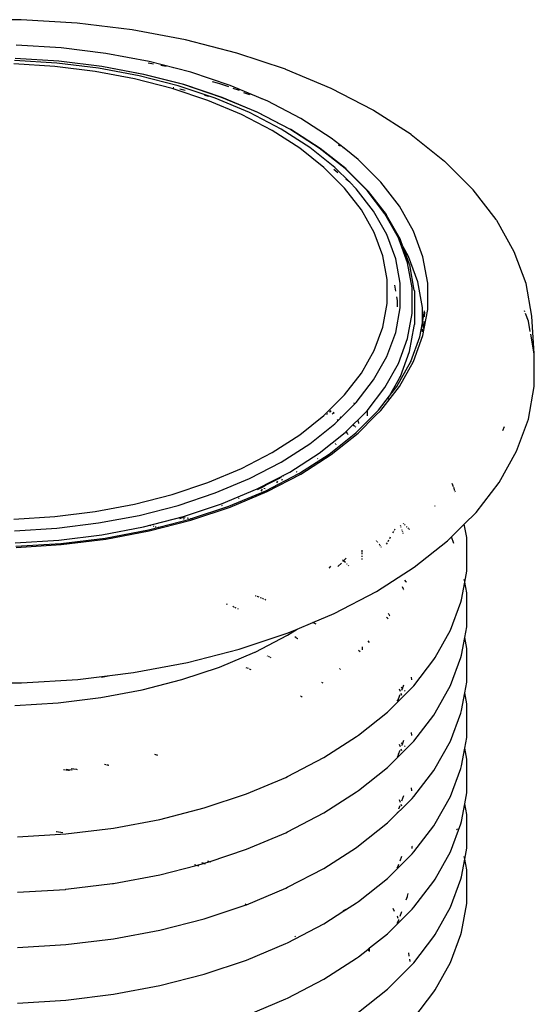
# Model space of a CAD drawing. Extents: x -15886 to -11493, y 1975 to 5059.
# Tile 33 of 47: x -13714 to -13699, y 3069 to 3098. Entities that reach past the tile are written whole.
import ezdxf

# ---------------------------------------------------------------- set-up
doc = ezdxf.new("R2010")
doc.units = 0
doc.header["$MEASUREMENT"] = 0
doc.layers.get('0').update_dxf_attribs({"linetype": 'CONTINUOUS'})

# ---------------------------------------------------------------- blocks, each defined once
blk = doc.blocks.new('A$C72A74DBC')
at = {"color": 2}
for p, q in [((243.168, 276.936), (242.339, 276.936)), ((243.993, 276.886), (243.168, 276.936)), ((244.804, 276.787), (243.993, 276.886)), ((245.592, 276.639), (244.804, 276.787)), ((243.758, 276.519), (243.09, 276.56)), ((246.35, 276.444), (245.592, 276.639)), ((244.416, 276.438), (243.758, 276.519)), ((245.055, 276.318), (244.416, 276.438)), ((247.068, 276.205), (246.35, 276.444)), ((243.664, 276.246), (243.058, 276.283)), ((243.694, 276.297), (243.068, 276.335)), ((243.722, 276.323), (243.077, 276.362)), ((244.31, 276.221), (243.694, 276.297)), ((243.724, 276.324), (243.722, 276.323)), ((244.356, 276.245), (243.724, 276.324)), ((245.122, 276.279), (245.043, 276.294)), ((245.438, 276.22), (245.055, 276.318)), ((244.26, 276.173), (243.664, 276.246)), ((244.84, 276.065), (244.26, 276.173)), ((244.909, 276.109), (244.31, 276.221)), ((244.359, 276.246), (244.356, 276.245)), ((244.973, 276.13), (244.356, 276.245)), ((244.976, 276.13), (244.359, 276.246)), ((245.565, 275.978), (244.973, 276.13)), ((245.569, 275.978), (244.976, 276.13)), ((245.308, 276.244), (245.227, 276.259)), ((245.438, 276.22), (245.414, 276.224)), ((245.67, 276.16), (245.438, 276.22)), ((246.252, 275.966), (245.67, 276.16)), ((247.073, 276.203), (247.068, 276.205)), ((247.744, 275.921), (247.073, 276.203)), ((245.397, 275.922), (244.84, 276.065)), ((245.484, 275.961), (244.909, 276.109)), ((246.126, 275.79), (245.565, 275.978)), ((246.132, 275.79), (245.569, 275.978)), ((246.086, 275.993), (245.992, 276.017)), ((246.232, 275.944), (246.086, 275.993)), ((245.924, 275.746), (245.397, 275.922)), ((245.418, 275.929), (245.41, 275.93)), ((246.029, 275.779), (245.484, 275.961)), ((245.51, 275.911), (245.509, 275.912)), ((245.589, 275.891), (245.51, 275.911)), ((246.583, 275.827), (246.252, 275.966)), ((246.39, 275.892), (246.298, 275.922)), ((246.543, 275.828), (246.451, 275.858)), ((246.583, 275.827), (246.559, 275.835)), ((248.361, 275.601), (247.744, 275.921)), ((245.934, 275.802), (245.873, 275.818)), ((246.417, 275.539), (245.924, 275.746)), ((246.539, 275.565), (246.029, 275.779)), ((246.651, 275.57), (246.126, 275.79)), ((246.134, 275.789), (246.132, 275.79)), ((246.66, 275.569), (246.134, 275.789)), ((246.736, 275.763), (246.583, 275.827)), ((246.736, 275.763), (246.712, 275.771)), ((246.796, 275.738), (246.736, 275.763)), ((247.296, 275.478), (246.796, 275.738)), ((247.007, 275.322), (246.539, 275.565)), ((247.133, 275.32), (246.651, 275.57)), ((247.142, 275.318), (246.66, 275.569)), ((248.367, 275.597), (248.361, 275.601)), ((248.923, 275.241), (248.367, 275.597)), ((246.87, 275.303), (246.417, 275.539)), ((247.745, 275.19), (247.296, 275.478)), ((247.278, 275.042), (246.87, 275.303)), ((247.428, 275.052), (247.007, 275.322)), ((247.566, 275.042), (247.133, 275.32)), ((247.145, 275.316), (247.142, 275.318)), ((247.58, 275.037), (247.145, 275.316)), ((247.934, 275.04), (247.745, 275.19)), ((248.923, 275.241), (249.418, 274.848)), ((247.636, 274.757), (247.278, 275.042)), ((247.798, 274.758), (247.428, 275.052)), ((247.948, 274.739), (247.566, 275.042)), ((247.962, 274.734), (247.58, 275.037)), ((247.879, 275.068), (247.85, 275.084)), ((247.934, 275.04), (247.921, 275.047)), ((248.141, 274.876), (247.934, 275.04)), ((248.477, 274.54), (248.141, 274.876)), ((249.834, 274.432), (249.418, 274.848)), ((247.941, 274.452), (247.636, 274.757)), ((247.842, 274.678), (247.78, 274.727)), ((248.017, 274.539), (247.798, 274.758)), ((248.272, 274.415), (247.948, 274.739)), ((247.965, 274.731), (247.962, 274.734)), ((248.29, 274.406), (247.965, 274.731)), ((248.017, 274.539), (247.961, 274.584)), ((248.113, 274.443), (248.017, 274.539)), ((248.75, 274.185), (248.477, 274.54)), ((248.189, 274.131), (247.941, 274.452)), ((248.369, 274.111), (248.113, 274.443)), ((248.535, 274.073), (248.272, 274.415)), ((248.293, 274.403), (248.29, 274.406)), ((248.558, 274.06), (248.293, 274.403)), ((249.84, 274.426), (249.834, 274.432)), ((250.178, 273.987), (249.84, 274.426)), ((248.377, 273.796), (248.189, 274.131)), ((248.564, 273.765), (248.369, 274.111)), ((248.958, 273.816), (248.75, 274.185)), ((248.736, 273.717), (248.535, 274.073)), ((248.56, 274.057), (248.558, 274.06)), ((248.562, 274.053), (248.56, 274.057)), ((248.764, 273.695), (248.562, 274.053)), ((250.183, 273.979), (250.178, 273.987)), ((250.189, 273.972), (250.183, 273.979)), ((250.446, 273.514), (250.189, 273.972)), ((248.504, 273.452), (248.377, 273.796)), ((249.098, 273.436), (248.958, 273.816)), ((248.695, 273.41), (248.564, 273.765)), ((248.746, 273.689), (248.736, 273.717)), ((248.769, 273.649), (248.746, 273.689)), ((248.87, 273.351), (248.746, 273.689)), ((248.765, 273.691), (248.764, 273.695)), ((248.802, 273.59), (248.765, 273.691)), ((248.793, 273.606), (248.786, 273.618)), ((248.805, 273.585), (248.802, 273.59)), ((248.883, 273.445), (248.805, 273.585)), ((248.901, 273.323), (248.805, 273.585)), ((250.62, 273.043), (250.446, 273.514)), ((248.568, 273.102), (248.504, 273.452)), ((248.76, 273.048), (248.695, 273.41)), ((249.021, 273.07), (248.883, 273.445)), ((249.168, 273.05), (249.098, 273.436)), ((248.938, 272.979), (248.87, 273.351)), ((248.902, 273.319), (248.901, 273.323)), ((248.97, 272.945), (248.902, 273.319)), ((248.568, 272.75), (248.568, 273.102)), ((249.091, 272.689), (249.021, 273.07)), ((248.698, 272.933), (248.682, 273.02)), ((248.76, 272.685), (248.76, 273.048)), ((248.938, 272.604), (248.938, 272.979)), ((248.971, 272.941), (248.97, 272.945)), ((248.971, 272.936), (248.971, 272.941)), ((248.971, 272.936), (248.971, 272.438)), ((249.168, 272.662), (249.168, 273.05)), ((250.707, 272.565), (250.62, 273.043)), ((248.723, 272.796), (248.714, 272.846)), ((248.723, 272.7), (248.723, 272.796)), ((248.504, 272.401), (248.568, 272.75)), ((248.695, 272.323), (248.76, 272.685)), ((249.091, 272.463), (249.091, 272.689)), ((249.091, 272.463), (249.123, 272.643)), ((249.098, 272.276), (249.168, 272.662)), ((250.603, 272.626), (250.597, 272.642)), ((248.87, 272.232), (248.938, 272.604)), ((249.122, 272.622), (249.117, 272.553)), ((250.654, 272.488), (250.612, 272.603)), ((250.742, 272.007), (250.707, 272.565)), ((248.377, 272.056), (248.504, 272.401)), ((248.899, 272.039), (248.967, 272.413)), ((248.967, 272.413), (248.971, 272.438)), ((249.054, 272.26), (249.091, 272.463)), ((249.091, 272.411), (249.091, 272.451)), ((249.091, 272.332), (249.091, 272.372)), ((249.111, 272.476), (249.099, 272.38)), ((249.111, 272.486), (249.111, 272.476)), ((250.682, 272.338), (250.654, 272.488)), ((248.564, 271.968), (248.695, 272.323)), ((248.736, 271.866), (248.87, 272.232)), ((248.919, 271.893), (249.054, 272.26)), ((248.958, 271.896), (249.098, 272.276)), ((250.742, 272.007), (250.689, 272.297)), ((248.189, 271.722), (248.377, 272.056)), ((248.369, 271.622), (248.564, 271.968)), ((248.764, 271.671), (248.899, 272.039)), ((250.742, 271.523), (250.742, 272.007)), ((248.535, 271.51), (248.736, 271.866)), ((248.713, 271.527), (248.918, 271.892)), ((248.75, 271.527), (248.958, 271.896)), ((248.918, 271.892), (248.915, 271.883)), ((248.918, 271.892), (248.919, 271.893)), ((247.941, 271.4), (248.189, 271.722)), ((248.113, 271.29), (248.369, 271.622)), ((248.605, 271.387), (248.753, 271.649)), ((248.753, 271.649), (248.764, 271.671)), ((248.272, 271.168), (248.535, 271.51)), ((248.477, 271.172), (248.75, 271.527)), ((248.605, 271.387), (248.713, 271.527)), ((250.654, 271.043), (250.742, 271.523)), ((247.636, 271.096), (247.941, 271.4)), ((248.441, 271.174), (248.605, 271.387)), ((248.578, 271.339), (248.605, 271.387)), ((247.889, 271.066), (248.088, 271.265)), ((248.088, 271.265), (248.082, 271.282)), ((248.088, 271.265), (248.113, 271.29)), ((247.278, 270.811), (247.636, 271.096)), ((247.677, 271.111), (247.686, 271.122)), ((247.687, 271.123), (247.686, 271.122)), ((247.732, 271.145), (247.714, 271.15)), ((247.74, 271.161), (247.731, 271.167)), ((247.74, 271.161), (247.733, 271.17)), ((247.743, 271.157), (247.74, 271.161)), ((247.745, 271.158), (247.74, 271.161)), ((247.774, 271.117), (247.764, 271.13)), ((247.786, 271.129), (247.768, 271.134)), ((247.787, 271.131), (247.773, 271.14)), ((247.846, 271.023), (247.836, 271.037)), ((247.846, 271.023), (247.889, 271.066)), ((247.889, 271.066), (247.874, 271.075)), ((247.948, 270.844), (248.272, 271.168)), ((248.107, 270.84), (248.441, 271.174)), ((248.141, 270.836), (248.399, 271.095)), ((248.272, 271.16), (248.272, 271.122)), ((248.272, 271.115), (248.272, 271.109)), ((248.272, 271.103), (248.272, 271.091)), ((248.399, 271.095), (248.477, 271.172)), ((248.399, 271.095), (248.426, 271.129)), ((250.48, 270.57), (250.654, 271.043)), ((247.428, 270.681), (247.798, 270.975)), ((247.798, 270.975), (247.846, 271.023)), ((248.087, 270.938), (248.064, 270.953)), ((248.096, 270.933), (248.092, 270.936)), ((248.106, 270.926), (248.1, 270.93)), ((248.148, 270.998), (248.142, 271.03)), ((248.15, 270.987), (248.149, 270.992)), ((248.152, 270.972), (248.151, 270.981)), ((250.279, 270.875), (250.3, 270.933)), ((246.87, 270.549), (247.278, 270.811)), ((247.566, 270.541), (247.948, 270.844)), ((247.714, 270.528), (248.107, 270.84)), ((247.745, 270.522), (248.141, 270.836)), ((247.983, 270.833), (247.969, 270.858)), ((247.988, 270.825), (247.985, 270.829)), ((247.994, 270.813), (247.99, 270.821)), ((247.007, 270.411), (247.428, 270.681)), ((247.808, 270.678), (247.804, 270.682)), ((247.818, 270.67), (247.815, 270.673)), ((246.417, 270.314), (246.87, 270.549)), ((247.133, 270.263), (247.566, 270.541)), ((247.273, 270.245), (247.714, 270.528)), ((247.296, 270.233), (247.745, 270.522)), ((247.548, 270.457), (247.539, 270.462)), ((250.221, 270.11), (250.48, 270.57)), ((245.924, 270.107), (246.417, 270.314)), ((246.539, 270.167), (247.007, 270.411)), ((246.029, 269.954), (246.539, 270.167)), ((246.651, 270.013), (247.133, 270.263)), ((246.774, 270.068), (246.98, 270.175)), ((246.776, 269.986), (247.267, 270.241)), ((246.796, 269.974), (247.296, 270.233)), ((246.979, 270.171), (246.98, 270.175)), ((246.98, 270.175), (247.006, 270.191)), ((246.98, 270.175), (246.981, 270.179)), ((247.036, 270.201), (247.039, 270.208)), ((247.241, 270.26), (247.233, 270.265)), ((247.267, 270.241), (247.27, 270.243)), ((247.27, 270.243), (247.273, 270.245)), ((245.397, 269.931), (245.924, 270.107)), ((246.655, 270.006), (246.713, 270.036)), ((246.713, 270.036), (246.71, 270.037)), ((246.713, 270.036), (246.774, 270.068)), ((246.716, 270.035), (246.713, 270.036)), ((246.767, 270.013), (246.749, 270.021)), ((246.77, 270.063), (246.774, 270.068)), ((246.774, 270.068), (246.778, 270.073)), ((246.941, 270.104), (246.954, 270.128)), ((247.014, 270.142), (247.022, 270.163)), ((249.548, 270.046), (249.531, 270.092)), ((249.57, 269.987), (249.553, 270.034)), ((249.881, 269.668), (250.221, 270.11)), ((244.84, 269.788), (245.397, 269.931)), ((245.484, 269.772), (246.029, 269.954)), ((246.126, 269.793), (246.651, 270.013)), ((246.234, 269.759), (246.776, 269.986)), ((246.252, 269.746), (246.796, 269.974)), ((246.384, 269.872), (246.377, 269.875)), ((246.709, 269.983), (246.731, 270.011)), ((249.578, 269.965), (249.574, 269.976)), ((244.26, 269.679), (244.84, 269.788)), ((244.909, 269.624), (245.484, 269.772)), ((245.565, 269.606), (246.126, 269.793)), ((245.668, 269.571), (246.234, 269.759)), ((245.701, 269.562), (246.252, 269.746)), ((246.129, 269.771), (246.136, 269.774)), ((249.277, 269.753), (249.271, 269.763)), ((243.058, 269.569), (243.664, 269.606)), ((243.664, 269.606), (244.26, 269.679)), ((244.31, 269.512), (244.909, 269.624)), ((244.973, 269.453), (245.565, 269.606)), ((245.508, 269.58), (245.561, 269.598)), ((245.561, 269.598), (245.559, 269.599)), ((245.561, 269.598), (245.568, 269.6)), ((245.589, 269.591), (245.561, 269.598)), ((249.708, 269.496), (249.881, 269.668)), ((243.694, 269.436), (244.31, 269.512)), ((244.356, 269.338), (244.973, 269.453)), ((245.044, 269.409), (245.655, 269.566)), ((245.055, 269.394), (245.67, 269.551)), ((245.085, 269.472), (245.075, 269.474)), ((245.129, 269.46), (245.118, 269.463)), ((245.161, 269.452), (245.151, 269.455)), ((245.198, 269.443), (245.19, 269.445)), ((245.56, 269.571), (245.576, 269.576)), ((245.637, 269.579), (245.618, 269.584)), ((245.655, 269.566), (245.668, 269.571)), ((245.668, 269.571), (245.662, 269.572)), ((245.679, 269.568), (245.668, 269.571)), ((245.67, 269.551), (245.701, 269.562)), ((245.701, 269.562), (245.693, 269.564)), ((248.769, 269.464), (248.765, 269.473)), ((248.776, 269.445), (248.772, 269.455)), ((248.818, 269.496), (248.811, 269.503)), ((248.833, 269.481), (248.826, 269.489)), ((248.866, 269.449), (248.857, 269.457)), ((248.883, 269.432), (248.874, 269.44)), ((249.519, 269.307), (249.708, 269.496)), ((249.744, 269.297), (249.708, 269.496)), ((243.068, 269.398), (243.694, 269.436)), ((243.722, 269.26), (244.356, 269.338)), ((244.408, 269.29), (245.044, 269.409)), ((244.416, 269.274), (245.055, 269.394)), ((248.608, 269.283), (248.62, 269.305)), ((248.655, 269.367), (248.666, 269.387)), ((248.677, 269.405), (248.686, 269.423)), ((248.792, 269.401), (248.788, 269.412)), ((248.8, 269.379), (248.796, 269.39)), ((248.808, 269.358), (248.804, 269.368)), ((248.899, 269.416), (248.891, 269.424)), ((249.462, 269.25), (249.519, 269.307)), ((249.556, 269.208), (249.519, 269.307)), ((249.748, 269.26), (249.744, 269.297)), ((243.077, 269.221), (243.722, 269.26)), ((243.088, 269.169), (243.753, 269.209)), ((243.09, 269.152), (243.758, 269.193)), ((243.753, 269.209), (244.408, 269.29)), ((243.758, 269.193), (244.416, 269.274)), ((248.419, 269.24), (248.413, 269.247)), ((248.431, 269.224), (248.425, 269.232)), ((248.459, 269.188), (248.452, 269.197)), ((248.473, 269.169), (248.466, 269.178)), ((248.487, 269.151), (248.48, 269.16)), ((248.56, 269.199), (248.572, 269.219)), ((248.584, 269.24), (248.596, 269.262)), ((248.97, 268.859), (249.462, 269.25)), ((249.748, 268.837), (249.748, 269.26)), ((248.194, 269.111), (248.194, 269.088)), ((248.194, 269.076), (248.194, 269.051)), ((248.194, 269.025), (248.194, 269.012)), ((247.723, 268.855), (247.736, 268.873)), ((247.841, 268.868), (247.894, 268.92)), ((247.925, 268.951), (247.91, 268.963)), ((247.919, 268.945), (247.925, 268.951)), ((247.925, 268.951), (247.966, 268.992)), ((247.927, 268.949), (247.925, 268.951)), ((247.955, 268.927), (247.936, 268.942)), ((247.981, 268.901), (247.972, 268.91)), ((248.006, 268.876), (247.998, 268.884)), ((248.195, 268.987), (248.195, 268.974)), ((248.41, 268.499), (248.97, 268.859)), ((247.715, 268.847), (247.719, 268.851)), ((247.719, 268.851), (247.72, 268.853)), ((247.72, 268.853), (247.723, 268.855)), ((249.715, 268.64), (249.744, 268.799)), ((249.744, 268.799), (249.748, 268.837)), ((248.811, 268.533), (248.797, 268.571)), ((248.852, 268.645), (248.832, 268.666)), ((248.857, 268.641), (248.855, 268.643)), ((249.668, 268.379), (249.715, 268.64)), ((249.714, 268.647), (249.708, 268.677)), ((249.744, 268.48), (249.715, 268.64)), ((246.637, 268.434), (246.624, 268.439)), ((246.68, 268.416), (246.651, 268.428)), ((247.788, 268.176), (248.41, 268.499)), ((248.814, 268.525), (248.812, 268.529)), ((249.748, 268.443), (249.744, 268.48)), ((249.748, 268.019), (249.748, 268.443)), ((246.212, 268.31), (246.199, 268.316)), ((246.306, 268.271), (246.289, 268.278)), ((246.712, 268.402), (246.696, 268.409)), ((246.744, 268.389), (246.728, 268.396)), ((246.777, 268.375), (246.761, 268.382)), ((249.504, 267.929), (249.656, 268.342)), ((249.656, 268.342), (249.668, 268.379)), ((246.341, 268.256), (246.323, 268.263)), ((246.375, 268.242), (246.365, 268.246)), ((247.474, 268.044), (247.788, 268.176)), ((248.6, 268.159), (248.591, 268.174)), ((248.604, 268.151), (248.601, 268.157)), ((248.609, 268.142), (248.606, 268.148)), ((247.242, 267.947), (247.474, 268.044)), ((247.477, 268.043), (247.474, 268.044)), ((247.519, 268.021), (247.481, 268.041)), ((248.572, 268.108), (248.561, 268.117)), ((248.582, 268.099), (248.574, 268.106)), ((249.744, 267.982), (249.748, 268.019)), ((246.385, 267.65), (247.11, 267.892)), ((246.622, 267.607), (247.1, 267.856)), ((247.1, 267.856), (247.242, 267.947)), ((247.11, 267.892), (247.242, 267.947)), ((249.278, 267.527), (249.504, 267.929)), ((249.715, 267.822), (249.744, 267.982)), ((247.22, 267.822), (247.206, 267.831)), ((247.234, 267.813), (247.225, 267.819)), ((247.243, 267.807), (247.238, 267.81)), ((247.253, 267.801), (247.248, 267.804)), ((248.308, 267.749), (248.29, 267.773)), ((249.668, 267.561), (249.715, 267.822)), ((249.715, 267.822), (249.714, 267.829)), ((249.744, 267.662), (249.715, 267.822)), ((245.62, 267.453), (246.385, 267.65)), ((246.095, 267.386), (246.614, 267.604)), ((246.614, 267.604), (246.622, 267.607)), ((248.17, 267.611), (248.146, 267.629)), ((248.2, 267.683), (248.2, 267.641)), ((249.656, 267.526), (249.668, 267.561)), ((249.748, 267.625), (249.744, 267.662)), ((249.748, 267.202), (249.748, 267.625)), ((244.824, 267.304), (245.62, 267.453)), ((246.805, 267.546), (246.796, 267.55)), ((246.833, 267.534), (246.816, 267.541)), ((246.857, 267.524), (246.845, 267.529)), ((248.962, 267.111), (249.259, 267.496)), ((249.259, 267.496), (249.278, 267.527)), ((249.504, 267.113), (249.656, 267.526)), ((244.005, 267.204), (244.475, 267.261)), ((244.353, 267.238), (244.475, 267.261)), ((244.475, 267.261), (244.824, 267.304)), ((245.539, 267.201), (246.095, 267.386)), ((246.523, 267.363), (246.489, 267.377)), ((246.562, 267.346), (246.536, 267.357)), ((247.873, 267.358), (247.864, 267.366)), ((247.883, 267.35), (247.875, 267.357)), ((242.335, 267.153), (243.172, 267.153)), ((243.172, 267.153), (244.005, 267.204)), ((244.952, 267.05), (245.539, 267.201)), ((247.615, 267.153), (247.604, 267.159)), ((247.627, 267.147), (247.617, 267.152)), ((248.795, 267.068), (248.816, 267.126)), ((248.936, 267.196), (248.928, 267.238)), ((249.715, 267.005), (249.744, 267.164)), ((249.744, 267.164), (249.748, 267.202)), ((244.341, 266.935), (244.952, 267.05)), ((248.573, 266.721), (248.937, 267.084)), ((248.739, 266.916), (248.762, 266.98)), ((248.765, 267.025), (248.751, 267.061)), ((248.795, 267.068), (248.776, 267.087)), ((248.786, 266.966), (248.776, 266.994)), ((248.787, 267.047), (248.795, 267.068)), ((248.801, 267.062), (248.795, 267.068)), ((248.834, 267.029), (248.823, 267.04)), ((248.937, 267.084), (248.962, 267.111)), ((249.278, 266.711), (249.504, 267.113)), ((249.668, 266.744), (249.715, 267.005)), ((249.715, 267.005), (249.714, 267.012)), ((249.744, 266.846), (249.715, 267.005)), ((243.074, 266.82), (243.713, 266.858)), ((243.713, 266.858), (244.341, 266.935)), ((247.296, 266.956), (247.291, 266.96)), ((247.301, 266.953), (247.299, 266.955)), ((247.317, 266.943), (247.304, 266.952)), ((248.719, 266.881), (248.737, 266.91)), ((248.737, 266.91), (248.738, 266.914)), ((248.738, 266.914), (248.739, 266.916)), ((249.748, 266.809), (249.744, 266.846)), ((248.146, 266.381), (248.573, 266.721)), ((249.259, 266.678), (249.278, 266.711)), ((249.504, 266.295), (249.656, 266.708)), ((249.656, 266.708), (249.668, 266.744)), ((249.748, 266.385), (249.748, 266.809)), ((248.962, 266.294), (249.259, 266.678)), ((248.936, 266.378), (248.928, 266.421)), ((247.636, 266.05), (248.119, 266.36)), ((248.119, 266.36), (248.146, 266.381)), ((248.573, 265.903), (248.937, 266.266)), ((248.765, 266.207), (248.751, 266.244)), ((248.795, 266.251), (248.777, 266.27)), ((248.787, 266.229), (248.795, 266.251)), ((248.795, 266.251), (248.816, 266.309)), ((248.802, 266.245), (248.795, 266.251)), ((248.937, 266.266), (248.962, 266.294)), ((249.278, 265.893), (249.504, 266.295)), ((249.715, 266.188), (249.744, 266.348)), ((249.744, 266.348), (249.748, 266.385)), ((248.738, 266.097), (248.739, 266.099)), ((248.739, 266.099), (248.762, 266.162)), ((248.786, 266.149), (248.776, 266.176)), ((248.835, 266.212), (248.823, 266.223)), ((249.668, 265.927), (249.715, 266.188)), ((249.715, 266.188), (249.714, 266.195)), ((249.744, 266.028), (249.715, 266.188)), ((245.167, 266.088), (245.138, 266.095)), ((245.183, 266.084), (245.176, 266.085)), ((247.098, 265.771), (247.636, 266.05)), ((248.72, 266.064), (248.737, 266.093)), ((248.737, 266.093), (248.738, 266.097)), ((249.748, 265.991), (249.744, 266.028)), ((249.748, 265.568), (249.748, 265.991)), ((243.821, 265.865), (243.79, 265.869)), ((243.86, 265.87), (243.829, 265.874)), ((243.865, 265.86), (243.83, 265.864)), ((243.904, 265.864), (243.869, 265.869)), ((243.88, 265.858), (243.872, 265.859)), ((243.937, 265.879), (243.906, 265.883)), ((243.919, 265.863), (243.912, 265.864)), ((243.981, 265.874), (243.946, 265.878)), ((243.996, 265.872), (243.988, 265.873)), ((244.415, 265.944), (244.395, 265.947)), ((244.428, 265.941), (244.421, 265.942)), ((244.451, 265.937), (244.434, 265.94)), ((244.461, 265.935), (244.456, 265.936)), ((248.146, 265.564), (248.573, 265.903)), ((248.962, 265.476), (249.259, 265.861)), ((249.259, 265.861), (249.278, 265.893)), ((249.504, 265.478), (249.656, 265.891)), ((249.656, 265.891), (249.668, 265.927)), ((246.491, 265.515), (247.072, 265.759)), ((247.072, 265.759), (247.098, 265.771)), ((247.636, 265.234), (248.119, 265.544)), ((248.119, 265.544), (248.146, 265.564)), ((248.936, 265.561), (248.928, 265.604)), ((249.715, 265.371), (249.744, 265.53)), ((249.744, 265.53), (249.748, 265.568)), ((245.869, 265.308), (246.491, 265.515)), ((248.573, 265.086), (248.937, 265.449)), ((248.765, 265.39), (248.751, 265.427)), ((248.787, 265.412), (248.817, 265.493)), ((248.937, 265.449), (248.962, 265.476)), ((249.278, 265.076), (249.504, 265.478)), ((249.715, 265.371), (249.714, 265.378)), ((245.212, 265.139), (245.869, 265.308)), ((247.098, 264.954), (247.636, 265.234)), ((248.717, 265.241), (248.72, 265.247)), ((248.743, 265.294), (248.762, 265.345)), ((248.785, 265.335), (248.776, 265.359)), ((249.668, 265.11), (249.715, 265.371)), ((249.744, 265.211), (249.715, 265.371)), ((244.529, 265.011), (245.212, 265.139)), ((248.146, 264.747), (248.573, 265.086)), ((249.656, 265.074), (249.668, 265.11)), ((249.748, 265.174), (249.744, 265.211)), ((249.748, 264.75), (249.748, 265.174)), ((243.689, 264.954), (243.681, 264.954)), ((243.782, 264.942), (243.689, 264.954)), ((243.827, 264.925), (244.529, 265.011)), ((246.491, 264.698), (247.072, 264.942)), ((247.072, 264.942), (247.098, 264.954)), ((248.962, 264.66), (249.259, 265.045)), ((249.259, 265.045), (249.278, 265.076)), ((249.504, 264.661), (249.656, 265.074)), ((249.606, 264.987), (249.6, 265.002)), ((243.112, 264.881), (243.827, 264.925)), ((245.94, 264.515), (246.491, 264.698)), ((247.636, 264.416), (248.119, 264.726)), ((248.119, 264.726), (248.146, 264.747)), ((248.937, 264.741), (248.936, 264.744)), ((248.937, 264.737), (248.937, 264.741)), ((248.938, 264.734), (248.937, 264.737)), ((248.937, 264.711), (248.938, 264.734)), ((248.937, 264.633), (248.962, 264.66)), ((249.278, 264.259), (249.504, 264.661)), ((249.715, 264.554), (249.744, 264.713)), ((249.744, 264.713), (249.748, 264.75)), ((245.869, 264.491), (245.94, 264.515)), ((245.935, 264.516), (245.921, 264.521)), ((245.966, 264.506), (245.94, 264.515)), ((248.573, 264.269), (248.937, 264.633)), ((248.762, 264.529), (248.787, 264.596)), ((249.668, 264.292), (249.715, 264.554)), ((249.715, 264.554), (249.708, 264.591)), ((249.744, 264.394), (249.715, 264.554)), ((245.212, 264.322), (245.75, 264.461)), ((245.743, 264.463), (245.724, 264.469)), ((245.75, 264.461), (245.86, 264.489)), ((245.79, 264.447), (245.75, 264.461)), ((245.853, 264.492), (245.834, 264.498)), ((245.86, 264.489), (245.869, 264.491)), ((245.887, 264.48), (245.86, 264.489)), ((247.098, 264.137), (247.636, 264.416)), ((248.718, 264.426), (248.737, 264.459)), ((248.737, 264.459), (248.738, 264.463)), ((248.738, 264.463), (248.739, 264.464)), ((248.739, 264.464), (248.744, 264.477)), ((249.748, 264.357), (249.744, 264.394)), ((249.748, 263.934), (249.748, 264.357)), ((244.529, 264.194), (245.212, 264.322)), ((248.146, 263.93), (248.573, 264.269)), ((248.962, 263.842), (249.259, 264.227)), ((249.259, 264.227), (249.278, 264.259)), ((249.504, 263.844), (249.656, 264.257)), ((249.656, 264.257), (249.668, 264.292)), ((243.11, 264.064), (243.819, 264.107)), ((243.819, 264.107), (243.827, 264.108)), ((243.827, 264.108), (244.516, 264.193)), ((244.516, 264.193), (244.529, 264.194)), ((246.491, 263.881), (247.072, 264.125)), ((247.072, 264.125), (247.098, 264.137)), ((248.119, 263.909), (248.146, 263.93)), ((248.851, 263.952), (248.87, 264.001)), ((248.87, 264.001), (248.871, 264.005)), ((248.871, 264.007), (248.878, 264.048)), ((248.871, 264.005), (248.871, 264.007)), ((249.744, 263.897), (249.748, 263.934)), ((245.869, 263.674), (246.488, 263.88)), ((246.488, 263.88), (246.474, 263.888)), ((246.488, 263.88), (246.491, 263.881)), ((247.636, 263.599), (247.931, 263.788)), ((247.931, 263.788), (247.926, 263.798)), ((247.931, 263.788), (247.956, 263.805)), ((247.932, 263.787), (247.931, 263.788)), ((247.956, 263.805), (247.95, 263.814)), ((247.956, 263.805), (248.119, 263.909)), ((248.573, 263.452), (248.937, 263.815)), ((248.68, 263.781), (248.656, 263.825)), ((248.762, 263.711), (248.787, 263.778)), ((248.937, 263.815), (248.962, 263.842)), ((249.278, 263.442), (249.504, 263.844)), ((249.668, 263.476), (249.744, 263.897)), ((245.212, 263.505), (245.869, 263.674)), ((248.718, 263.609), (248.737, 263.641)), ((248.72, 263.707), (248.719, 263.71)), ((248.73, 263.679), (248.72, 263.707)), ((248.737, 263.641), (248.738, 263.645)), ((248.738, 263.645), (248.739, 263.647)), ((248.741, 263.652), (248.739, 263.656)), ((248.739, 263.647), (248.741, 263.652)), ((248.741, 263.652), (248.744, 263.66)), ((248.744, 263.643), (248.741, 263.652)), ((244.529, 263.377), (245.212, 263.505)), ((247.098, 263.32), (247.636, 263.599)), ((243.827, 263.291), (244.529, 263.377)), ((247.214, 263.406), (247.204, 263.414)), ((248.311, 263.243), (248.573, 263.452)), ((248.962, 263.025), (249.259, 263.41)), ((249.259, 263.41), (249.278, 263.442)), ((249.504, 263.026), (249.656, 263.439)), ((249.656, 263.439), (249.668, 263.476)), ((243.112, 263.247), (243.827, 263.291)), ((246.491, 263.064), (247.072, 263.307)), ((247.072, 263.307), (247.098, 263.32)), ((248.146, 263.113), (248.284, 263.222)), ((248.284, 263.222), (248.305, 263.238)), ((248.287, 263.205), (248.284, 263.222)), ((248.297, 263.198), (248.305, 263.238)), ((248.305, 263.238), (248.311, 263.243)), ((248.311, 263.189), (248.311, 263.243)), ((245.869, 262.856), (246.491, 263.064)), ((247.636, 262.782), (248.119, 263.092)), ((248.119, 263.092), (248.146, 263.113)), ((248.896, 263.121), (248.887, 263.171)), ((248.91, 263.042), (248.904, 263.077)), ((248.573, 262.634), (248.937, 262.998)), ((248.937, 262.998), (248.962, 263.025)), ((249.278, 262.625), (249.504, 263.026)), ((245.212, 262.688), (245.869, 262.856)), ((247.098, 262.503), (247.636, 262.782)), ((244.529, 262.56), (245.212, 262.688)), ((248.146, 262.295), (248.573, 262.634)), ((249.259, 262.593), (249.278, 262.625)), ((243.112, 262.43), (243.827, 262.473)), ((243.827, 262.473), (244.529, 262.56)), ((246.491, 262.247), (247.072, 262.491)), ((247.072, 262.491), (247.098, 262.503)), ((248.962, 262.208), (249.259, 262.593))]:
    blk.add_line(p, q, dxfattribs=at)

msp = doc.modelspace()

# ---------------------------------------------------------------- block references
at = {"xscale": 2, "yscale": 2, "zscale": 2}
msp.add_blockref('A$C72A74DBC', (-14200.758, 2544.209, 0), dxfattribs=at)

doc.saveas('drawing.dxf')
